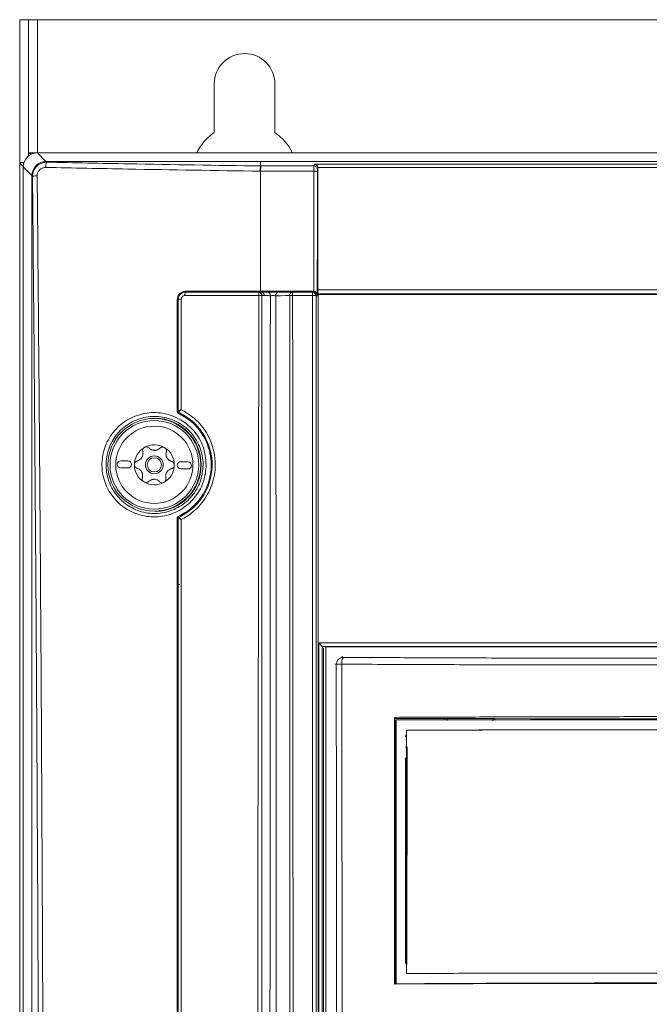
# Model space of a CAD drawing. Header units: millimetres. Extents: x 59 to 833, y 56 to 506.
# Tile 29 of 34: x 325 to 413, y 369 to 506. Entities that reach past the tile are written whole.
import ezdxf

# ---------------------------------------------------------------- set-up
doc = ezdxf.new("R2010")
doc.units = ezdxf.units.MM
doc.header["$LTSCALE"] = 2

msp = doc.modelspace()

# ---------------------------------------------------------------- linework, layer by layer
at = {"color": 7, "linetype": 'Continuous', "lineweight": 15}
for p, q in [((325.73, 506.5), (324.52, 506.5)), ((324.52, 506.5), (324.52, 486.5)), ((325.73, 487.85), (325.73, 506.5)), ((327, 506.5), (325.73, 506.5)), ((495.03, 506.5), (327, 506.5)), ((351.77, 497.5), (351.77, 490.68)), ((360.27, 490.68), (360.27, 497.5)), ((325.73, 487.85), (327, 487.85)), ((325.73, 487.4), (325.73, 487.85)), ((327, 487.85), (328.2, 486.65)), ((495.03, 487.85), (327, 487.85)), ((325.12, 486.5), (324.52, 486.5)), ((324.52, 76.5), (324.52, 486.5)), ((326.22, 484.67), (325.02, 485.87)), ((325.02, 485.87), (325.02, 256.22)), ((358.27, 486.65), (328.2, 486.65)), ((463.77, 486.65), (358.27, 486.65)), ((358.27, 486.01), (358.31, 486.01)), ((358.31, 486.01), (365.73, 486.01)), ((365.73, 486.01), (365.8, 486.25)), ((365.8, 486.25), (456.23, 486.25)), ((366.29, 485.7), (366.23, 485.51)), ((455.76, 485.79), (366.28, 485.79)), ((366.29, 485.7), (366.29, 468.64)), ((326.22, 484.67), (326.22, 256.22)), ((358.27, 485.28), (358.18, 485.28)), ((358.27, 485.28), (358.27, 468.45)), ((358.27, 485.28), (358.27, 485.28)), ((365.72, 485.28), (358.27, 485.28)), ((347.72, 468.32), (358.06, 468.33)), ((358.27, 468.45), (358.27, 468.45)), ((358.27, 468.45), (365.69, 468.45)), ((358.77, 467.85), (358.44, 467.85)), ((362.75, 467.86), (362.75, 468.34)), ((362.75, 468.34), (365.54, 468.34)), ((365.54, 467.86), (362.75, 467.86)), ((365.54, 468.34), (365.54, 467.86)), ((365.54, 307.67), (365.54, 467.86)), ((365.76, 468.31), (365.61, 468.33)), ((365.69, 468.45), (365.71, 468.45)), ((366.21, 467.81), (366.03, 467.84)), ((366.03, 467.6), (366.03, 307.65)), ((366.29, 468.64), (455.75, 468.64)), ((366.35, 468), (366.3, 468.11)), ((455.73, 468.11), (366.3, 468.11)), ((366.35, 468), (366.35, 307.15)), ((455.69, 468), (366.35, 468)), ((346.72, 451.63), (346.72, 451.62)), ((346.81, 451.49), (346.81, 451.49)), ((343.58, 450.7), (343.58, 450.64)), ((339.69, 444.71), (338.69, 444.72)), ((348.09, 444.57), (347.09, 444.59)), ((338.67, 443.72), (339.67, 443.71)), ((347.07, 443.59), (348.07, 443.57)), ((343.58, 437.65), (343.58, 437.6)), ((346.81, 436.81), (346.81, 436.81)), ((366.4, 419.21), (455.64, 419.21)), ((366.4, 307.34), (366.4, 419.21)), ((366.9, 418.68), (366.9, 307.46)), ((366.9, 418.68), (366.96, 418.53)), ((455.14, 418.68), (366.9, 418.68)), ((454.65, 418.67), (367.41, 418.66)), ((367.41, 418.66), (367.41, 308.04)), ((377.04, 408.78), (377.07, 408.63)), ((377.26, 408.41), (377.2, 408.34)), ((384.06, 408.61), (384.06, 408.62)), ((384.06, 408.42), (384.06, 408.61)), ((384.39, 408.33), (384.39, 408.62)), ((390.79, 408.61), (390.79, 408.31)), ((391.06, 408.61), (391.06, 408.6)), ((391.06, 408.61), (391.06, 408.42)), ((391.06, 408.6), (391.06, 408.42)), ((378.7, 406.98), (378.68, 372.9)), ((378.8, 404.59), (378.75, 374.17)), ((378.8, 404.59), (378.78, 404.59)), ((377.24, 371.45), (377.23, 371.45))]:
    msp.add_line(p, q, dxfattribs=at)
at = {"color": 8, "linetype": 'Continuous', "lineweight": 15}
for p, q in [((327, 506.5), (327, 487.85)), ((365.69, 468.45), (365.69, 468.32)), ((366.03, 467.84), (366.03, 467.6)), ((367.08, 418.53), (367.08, 307.85)), ((369.65, 417.29), (369.86, 417.18)), ((368.86, 416.18), (368.65, 416.29)), ((378.78, 404.59), (378.73, 374.19)), ((378.57, 403.09), (378.55, 374.55)), ((378.55, 374.55), (378.55, 374.56))]:
    msp.add_line(p, q, dxfattribs=at)
at = {"color": 7, "linetype": 'Continuous', "lineweight": 15, "flags": 128}
for points in [[(328.2, 486.65), (328.3, 486.56), (328.32, 486.54)], [(358.27, 486.01), (358.27, 486.28), (358.27, 486.65)], [(326.32, 484.57), (326.27, 484.62), (326.22, 484.67)], [(362.37, 467.85), (361.73, 467.85), (361.06, 467.84), (360.57, 467.84), (360.4, 467.84)], [(360.78, 468.32), (360.96, 468.32), (361.64, 468.33), (362.35, 468.33), (362.75, 468.34)], [(346.61, 427.38), (346.61, 427.38), (346.93, 427.37), (346.96, 427.37)], [(377.05, 371.36), (377.05, 382.57), (377.06, 393.78), (377.07, 408.63)], [(377.07, 408.63), (377.94, 408.63), (378.82, 408.62), (379.69, 408.62), (380.57, 408.62), (381.44, 408.62), (382.31, 408.62), (383.19, 408.61), (384.06, 408.61)], [(377.18, 371.45), (377.18, 382.54), (377.19, 393.8), (377.2, 408.34)], [(391.06, 408.61), (390.19, 408.61), (389.31, 408.61), (388.44, 408.61), (387.56, 408.61), (386.69, 408.61), (385.81, 408.61), (384.94, 408.62), (384.06, 408.62)], [(391.06, 408.6), (396.06, 408.59), (401.06, 408.59), (406.06, 408.58), (411.06, 408.58), (416.06, 408.59), (421.06, 408.59), (426.06, 408.6), (431.06, 408.61)]]:
    msp.add_lwpolyline(points, dxfattribs=at)
at = {"color": 7, "linetype": 'Continuous', "lineweight": 15}
for radius in [6.5, 6.21, 5.41, 1.25, 1]:
    msp.add_circle((343.38, 444.15), radius, dxfattribs=at)
for centre, radius, start, end in [((356.02, 497.5), 4.25, 0, 180), ((356.02, 484.5), 7.5, 124.5181, 153.4227), ((356.02, 484.5), 7.5, 26.5773, 55.4819), ((328.24, 484.63), 2.02, 90.9459, 179.0537), ((329.61, 485.91), 1.44, 154.1007, 184.1624), ((365.73, 485.51), 0.5, 0.5763, 89.9144), ((326.89, 482), 2.63, 88.2136, 102.527), ((365.84, 483.57), 1.71, 77.0606, 93.9231), ((348.53, 467.97), 0.884, 156.3663, 187.0947), ((347.48, 468.41), 0.264, 336.2278, 7.1168), ((359.03, 467.98), 1.03, 160.0247, 186.0947), ((358.07, 462.8), 5.07, 85.757, 90.6771), ((358, 467.89), 0.444, 355.1573, 81.7017), ((358.32, 467.89), 0.444, 354.997, 81.6787), ((359.19, 467.88), 0.446, 354.5624, 81.6146), ((360.84, 467.88), 0.449, 97.7279, 185.1677), ((362.81, 467.89), 0.448, 97.6718, 184.8787), ((362.73, 461.77), 6.1, 89.7534, 93.3895), ((365.54, 467.84), 0.5, 81.9405, 90), ((365.65, 465.46), 2.41, 80.9096, 92.8296), ((346.62, 467.72), 0.43, 266.1189, 283.475), ((347.06, 465.93), 1.44, 86.1029, 103.4708), ((346.62, 452.07), 0.462, 266.3631, 282.4576), ((346.87, 451.63), 0.148, 180.145, 244.4174), ((346.87, 451.62), 0.15, 179.9976, 244.9505), ((343.38, 444.15), 6.55, 271.7491, 88.2509), ((343.38, 444.15), 2.8, 59.0666, 119.0666), ((343.38, 444.15), 2.8, 119.0666, 179.0666), ((343.38, 444.15), 2.03, 86.5755, 91.5577), ((343.43, 447.24), 1.07, 264.317, 273.8162), ((343.38, 444.15), 2.8, 359.0666, 59.0666), ((338.68, 444.22), 0.5, 89.0666, 269.0666), ((339.68, 444.21), 0.5, 269.0666, 89.0666), ((343.38, 444.15), 2.8, 179.0666, 239.0666), ((343.38, 444.15), 2.03, 146.5755, 151.5577), ((340.73, 445.74), 1.07, 324.317, 333.8162), ((343.38, 444.15), 2.8, 299.0666, 359.0666), ((343.38, 444.15), 2.03, 26.5755, 31.5577), ((346.08, 445.65), 1.07, 204.317, 213.8162), ((347.08, 444.09), 0.5, 89.0666, 269.0666), ((348.08, 444.07), 0.5, 269.0666, 89.0666), ((343.38, 444.15), 2.03, 206.5755, 211.5577), ((340.68, 442.65), 1.07, 24.317, 33.8162), ((343.38, 444.15), 2.03, 326.5755, 331.5577), ((346.03, 442.56), 1.07, 144.317, 153.8162), ((343.38, 444.15), 2.8, 239.0666, 299.0666), ((343.38, 444.15), 2.03, 266.5755, 271.5577), ((343.33, 441.06), 1.07, 84.317, 93.8162), ((346.62, 437.17), 0.509, 266.7367, 281.3318), ((346.87, 436.67), 0.15, 115.1665, 180.0142), ((346.87, 436.67), 0.15, 115.0491, 179.9959), ((369.86, 416.18), 1, 90.1167, 179.862), ((370.95, 416.43), 1.32, 145.4334, 188.7711), ((369.5, 412.03), 4.2, 88.0703, 98.7459)]:
    msp.add_arc(centre, radius, start, end, dxfattribs=at)
at = {"color": 8, "linetype": 'Continuous', "lineweight": 15}
for centre, radius, start, end in [((365.53, 467.84), 0.5, 0.0873, 81.9229), ((346.67, 469.05), 19.05, 357.7793, 358.1882), ((378.59, 403.03), 1.57, 83.1991, 90.9469)]:
    msp.add_arc(centre, radius, start, end, dxfattribs=at)
at = {"color": 7, "linetype": 'Continuous', "lineweight": 15}
for centre, major_axis, ratio, start_param, end_param in [((327.03, 485.84), (1.43, -1.43), 0.985904, 2.363293, 3.919893), ((365.8, 485.76), (-0.313, 0.417), 0.882899, 4.182839, 5.577559), ((365.79, 485.7), (0.108, 0.496), 0.98541, 4.929948, 5.099911), ((366.3, 468.61), (-0.001, 0.5), 0.034865, 1.51405, 3.04994), ((366.4, 419.18), (0.5, -0.5), 0.028346, 0.063245, 1.599135)]:
    msp.add_ellipse(centre, major_axis=major_axis, ratio=ratio, start_param=start_param, end_param=end_param, dxfattribs=at)
at = {"color": 8, "linetype": 'Continuous', "lineweight": 15}
for centre, major_axis, ratio, start_param, end_param in [((379.07, 406.05), (0.469, 0.174), 0.998718, 2.08906, 2.78612), ((379.05, 374.55), (0.192, 0.463), 0.996284, 1.963864, 2.67035)]:
    msp.add_ellipse(centre, major_axis=major_axis, ratio=ratio, start_param=start_param, end_param=end_param, dxfattribs=at)
at = {"color": 7, "linetype": 'Continuous', "lineweight": 15}
for points, knots in [([(326.08, 487.61), (326, 487.7), (325.89, 487.84), (325.77, 487.85), (325.73, 487.85)], [0, 0, 0, 0, 0.64418, 1, 1, 1, 1]), ([(324.52, 486.5), (324.55, 486.4), (324.6, 486.21), (324.95, 486.02), (325.12, 485.92)], [0, 0, 0, 0, 0.4999585, 1, 1, 1, 1]), ([(326.32, 484.57), (326.34, 484.78), (326.38, 485.21), (326.69, 485.79), (327.16, 486.22), (327.73, 486.49), (328.13, 486.52), (328.32, 486.54)], [0, 0, 0, 0, 0.20527, 0.412124, 0.614364, 0.816361, 1, 1, 1, 1]), ([(328.18, 485.81), (328.06, 485.8), (327.82, 485.79), (327.48, 485.63), (327.19, 485.36), (327, 485.02), (326.98, 484.76), (326.97, 484.63)], [0, 0, 0, 0, 0.186463, 0.389136, 0.590128, 0.795206, 1, 1, 1, 1]), ([(358.18, 485.28), (351.99, 485.37), (341.96, 485.52), (332, 485.73), (328.18, 485.81)], [0, 0, 0, 0, 0.616332, 1, 1, 1, 1]), ([(328.32, 486.54), (332.13, 486.46), (342.08, 486.25), (352.09, 486.1), (358.27, 486.01)], [0, 0, 0, 0, 0.383669, 1, 1, 1, 1]), ([(358.18, 485.28), (358.18, 485.37), (358.19, 485.55), (358.21, 485.78), (358.24, 485.95), (358.26, 485.99), (358.27, 486.01)], [0, 0, 0, 0, 0.250001, 0.499997, 0.749982, 1, 1, 1, 1]), ([(358.27, 485.28), (358.27, 485.37), (358.27, 485.55), (358.28, 485.77), (358.3, 485.94), (358.31, 486), (358.31, 486.01), (358.31, 486.01)], [0, 0, 0, 0, 0.245761, 0.491508, 0.737539, 0.984706, 1, 1, 1, 1]), ([(365.72, 485.28), (365.72, 485.28), (365.72, 485.29), (365.72, 485.39), (365.72, 485.57), (365.73, 485.78), (365.73, 485.95), (365.73, 485.99), (365.73, 486.01)], [0, 0, 0, 0, 0.015163, 0.029723, 0.261412, 0.507589, 0.753824, 1, 1, 1, 1]), ([(366.22, 485.24), (366.22, 485.24), (366.22, 485.28), (366.22, 485.35), (366.23, 485.43), (366.23, 485.49), (366.23, 485.51), (366.23, 485.51)], [0, 0, 0, 0, 0.015135, 0.261202, 0.507405, 0.753743, 1, 1, 1, 1]), ([(327.28, 270.44), (327.28, 285.65), (327.28, 316.06), (327.15, 362.87), (326.91, 410.87), (326.62, 451.84), (326.39, 476.39), (326.32, 484.57)], [0, 0, 0, 0, 0.212839, 0.425609, 0.655367, 0.885125, 1, 1, 1, 1]), ([(326.97, 484.63), (327.04, 476.44), (327.27, 451.89), (327.56, 410.91), (327.79, 362.9), (327.92, 316.07), (327.92, 285.65), (327.92, 270.44)], [0, 0, 0, 0, 0.114875, 0.344633, 0.574391, 0.787161, 1, 1, 1, 1]), ([(365.71, 468.45), (365.71, 469.64), (365.71, 472.51), (365.72, 477.89), (365.72, 482.31), (365.72, 485.05), (365.72, 485.28)], [0, 0, 0, 0, 0.2117063, 0.5107648, 0.9593527, 1, 1, 1, 1]), ([(366.22, 485.24), (366.22, 485.01), (366.22, 482.27), (366.22, 477.85), (366.21, 472.27), (366.21, 469.2), (366.21, 467.81)], [0, 0, 0, 0, 0.039239, 0.472276, 0.760967, 1, 1, 1, 1]), ([(346.59, 467.3), (346.6, 467.42), (346.63, 467.68), (346.82, 468.02), (347.11, 468.28), (347.43, 468.42), (347.65, 468.44), (347.74, 468.45)], [0, 0, 0, 0, 0.2120211, 0.4240467, 0.6356574, 0.8482423, 1, 1, 1, 1]), ([(346.72, 467.32), (346.73, 467.44), (346.75, 467.66), (346.92, 467.96), (347.17, 468.18), (347.45, 468.31), (347.64, 468.32), (347.72, 468.32)], [0, 0, 0, 0, 0.212347, 0.424891, 0.636758, 0.849026, 1, 1, 1, 1]), ([(347.65, 467.86), (347.61, 467.86), (347.52, 467.85), (347.38, 467.79), (347.25, 467.68), (347.17, 467.53), (347.16, 467.42), (347.15, 467.36)], [0, 0, 0, 0, 0.15163, 0.364296, 0.575988, 0.788027, 1, 1, 1, 1]), ([(358.01, 467.87), (357.68, 467.87), (356.02, 467.87), (352.57, 467.86), (349.45, 467.86), (347.65, 467.86)], [0, 0, 0, 0, 0.0958477, 0.4792378, 1, 1, 1, 1]), ([(347.74, 468.45), (347.84, 468.45), (348.34, 468.45), (350.42, 468.45), (353.83, 468.45), (356.84, 468.45), (358.27, 468.45)], [0, 0, 0, 0, 0.028276, 0.141382, 0.593809, 1, 1, 1, 1]), ([(369.98, 255.07), (368.48, 257.27), (365.49, 261.67), (362.14, 267.17), (359.62, 271.43), (358.29, 275.33), (357.59, 280.08), (357.36, 285.55), (357.53, 291.05), (357.85, 296.56), (358.27, 318.06), (357.76, 355.53), (357.96, 410.82), (357.99, 448.23), (358.01, 467.87)], [0, 0, 0, 0, 0.036896, 0.073835, 0.089676, 0.105474, 0.130667, 0.155947, 0.181438, 0.20701, 0.232449, 0.479726, 0.727003, 1, 1, 1, 1]), ([(358.06, 468.33), (358.09, 468.33), (358.2, 468.33), (358.31, 468.33), (358.39, 468.33)], [0, 0, 0, 0, 0.261999, 1, 1, 1, 1]), ([(358.27, 468.45), (358.27, 468.44), (358.27, 468.4), (358.27, 468.36), (358.26, 468.34), (358.26, 468.33), (358.26, 468.33)], [0, 0, 0, 0, 0.321627, 0.64336, 0.965422, 1, 1, 1, 1]), ([(358.39, 468.33), (358.6, 468.33), (358.89, 468.33), (359.17, 468.32), (359.25, 468.32)], [0, 0, 0, 0, 0.734395, 1, 1, 1, 1]), ([(358.44, 467.85), (358.44, 448.22), (358.43, 410.8), (358.42, 355.52), (358.44, 312.22), (358.43, 286.73), (358.43, 279.06), (358.43, 279.06)], [0, 0, 0, 0, 0.3123641, 0.5952936, 0.8782243, 0.9999997, 1, 1, 1, 1]), ([(359.63, 467.84), (359.41, 467.84), (359.12, 467.85), (358.84, 467.85), (358.77, 467.85)], [0, 0, 0, 0, 0.756559, 1, 1, 1, 1]), ([(360.78, 468.32), (360.77, 468.32), (360.68, 468.32), (360.49, 468.32), (360.16, 468.32), (359.82, 468.32), (359.5, 468.32), (359.33, 468.32), (359.25, 468.32)], [0, 0, 0, 0, 0.033709, 0.226955, 0.420126, 0.613348, 0.806669, 1, 1, 1, 1]), ([(410.98, 255.61), (405.88, 255.6), (397.18, 255.58), (387.68, 255.69), (382.49, 255.6), (379.64, 255.83), (376.51, 257.09), (373.41, 259.94), (370.89, 263.76), (368.31, 268.01), (366.03, 271.88), (363.82, 275.21), (362.03, 278.2), (360.64, 281.44), (359.9, 284.92), (359.6, 288.49), (359.37, 306), (359.57, 337.44), (359.59, 396.03), (359.62, 439.49), (359.63, 467.84)], [0, 0, 0, 0, 0.061132, 0.104201, 0.113809, 0.123362, 0.138294, 0.153202, 0.173045, 0.192953, 0.212862, 0.226844, 0.240817, 0.254683, 0.268905, 0.283218, 0.297533, 0.478788, 0.660045, 1, 1, 1, 1]), ([(360.4, 467.84), (360.39, 467.84), (360.35, 467.84), (360.25, 467.84), (360.09, 467.85), (359.92, 467.85), (359.75, 467.84), (359.67, 467.84), (359.63, 467.84)], [0, 0, 0, 0, 0.0337427, 0.2271033, 0.4202219, 0.6133314, 0.8065925, 1, 1, 1, 1]), ([(360.4, 467.84), (360.42, 439.49), (360.47, 396.03), (360.41, 336.18), (360.15, 304.69), (360.15, 288.29), (360.15, 288.29)], [0, 0, 0, 0, 0.473742, 0.726343, 1, 1, 1, 1, 1]), ([(362.38, 307.66), (362.38, 307.99), (362.38, 309.66), (362.38, 316.65), (362.38, 344.6), (362.37, 396.34), (362.37, 442.74), (362.37, 467.85)], [0, 0, 0, 0, 0.006233, 0.031164, 0.130887, 0.529782, 1, 1, 1, 1]), ([(362.75, 467.86), (362.76, 458.53), (362.78, 431.91), (362.8, 393.77), (362.82, 349.71), (362.83, 322.93), (362.83, 307.68)], [0, 0, 0, 0, 0.174814, 0.49852, 0.714325, 1, 1, 1, 1]), ([(365.71, 468.45), (365.75, 468.45), (365.8, 468.44), (365.89, 468.41), (365.99, 468.35), (366.12, 468.2), (366.19, 468.01), (366.21, 467.87), (366.21, 467.81), (366.21, 467.81)], [0, 0, 0, 0, 0.121038, 0.13968, 0.283466, 0.495036, 0.789284, 0.994896, 1, 1, 1, 1]), ([(462.41, 467.84), (462.41, 453.99), (462.41, 425.22), (462.45, 381.51), (462.46, 336.73), (462.67, 305.69), (462.44, 288.4), (462.12, 284.87), (461.4, 281.44), (460.02, 278.23), (458.25, 275.27), (456.06, 271.96), (453.78, 268.11), (451.2, 263.87), (448.7, 260.04), (445.64, 257.16), (442.56, 255.88), (439.79, 255.61), (434.53, 255.68), (424.93, 255.59), (416.09, 255.6), (410.98, 255.61)], [0, 0, 0, 0, 0.166079, 0.344991, 0.523901, 0.70281, 0.716952, 0.731094, 0.745147, 0.758851, 0.772659, 0.786476, 0.806359, 0.82624, 0.846067, 0.86097, 0.875896, 0.884989, 0.894134, 0.938897, 1, 1, 1, 1]), ([(346.59, 451.61), (346.59, 452.65), (346.59, 457.88), (346.59, 463.11), (346.59, 467.3)], [0, 0, 0, 0, 0.198545, 1, 1, 1, 1]), ([(346.72, 451.63), (346.72, 452.67), (346.72, 457.9), (346.72, 463.13), (346.72, 467.32)], [0, 0, 0, 0, 0.199227, 1, 1, 1, 1]), ([(347.15, 467.36), (347.15, 463.17), (347.15, 458.01), (347.15, 452.85), (347.15, 451.87)], [0, 0, 0, 0, 0.811931, 1, 1, 1, 1]), ([(350.65, 444.15), (350.58, 443.39), (350.43, 441.82), (349.26, 439.66), (347.44, 437.95), (345.12, 436.93), (342.6, 436.75), (340.16, 437.43), (338.11, 438.87), (336.65, 440.89), (336.04, 442.97), (336.01, 445.09), (336.54, 447.18), (337.92, 449.26), (339.93, 450.78), (342.34, 451.54), (344.86, 451.45), (347.21, 450.53), (349.08, 448.89), (350.39, 446.7), (350.56, 445.01), (350.65, 444.15)], [0, 0, 0, 0, 0.049505, 0.102438, 0.155958, 0.210209, 0.264974, 0.319742, 0.37398, 0.427604, 0.481241, 0.513095, 0.565809, 0.619073, 0.673034, 0.727525, 0.782181, 0.836615, 0.890555, 0.943912, 1, 1, 1, 1]), ([(350.22, 444.12), (350.21, 444.17), (350.21, 444.97), (349.91, 446.53), (348.76, 448.54), (347.01, 450.06), (344.83, 450.92), (342.48, 451), (340.24, 450.29), (338.37, 448.88), (337.08, 446.94), (336.59, 445), (336.62, 443.02), (337.19, 441.09), (338.55, 439.2), (340.46, 437.86), (342.72, 437.23), (345.07, 437.4), (347.23, 438.34), (348.92, 439.93), (350.01, 441.95), (350.15, 443.41), (350.22, 444.12)], [0, 0, 0, 0, 0.0032492, 0.0561535, 0.109544, 0.1635213, 0.2179826, 0.2726423, 0.3271068, 0.3810145, 0.4342128, 0.4868719, 0.5187069, 0.572338, 0.6259897, 0.6802709, 0.7350766, 0.7898548, 0.8440931, 0.897588, 0.9504999, 1, 1, 1, 1]), ([(346.59, 451.61), (346.59, 451.6), (346.59, 451.56), (346.62, 451.48), (346.68, 451.39), (346.74, 451.36), (346.76, 451.34)], [0, 0, 0, 0, 0.09734, 0.397126, 0.698616, 1, 1, 1, 1]), ([(346.72, 451.63), (346.73, 451.63), (346.73, 451.65), (346.81, 451.7), (346.91, 451.76), (347.01, 451.81), (347.08, 451.84), (347.1, 451.85), (347.13, 451.87), (347.15, 451.87), (347.15, 451.87), (347.15, 451.87)], [0, 0, 0, 0, 0.20594, 0.406955, 0.620956, 0.851467, 0.864288, 0.94218, 0.975186, 0.993777, 1, 1, 1, 1]), ([(346.77, 436.94), (347.08, 437.1), (348.17, 437.67), (349.76, 439.14), (351.05, 441.49), (351.44, 443.84), (351.19, 446.19), (350.27, 448.43), (348.64, 450.3), (347.31, 451.04), (346.76, 451.34)], [0, 0, 0, 0, 0.059153, 0.205468, 0.352114, 0.49875, 0.593937, 0.744556, 0.89607, 1, 1, 1, 1]), ([(347.15, 451.87), (347.15, 451.87), (347.15, 451.87), (347.14, 451.86), (347.11, 451.84), (347.09, 451.82), (347.03, 451.77), (346.95, 451.69), (346.87, 451.6), (346.81, 451.53), (346.81, 451.5), (346.81, 451.49)], [0, 0, 0, 0, 0.006219, 0.024666, 0.057574, 0.135775, 0.146941, 0.379084, 0.593003, 0.793985, 1, 1, 1, 1]), ([(346.81, 436.81), (347.12, 436.97), (348.22, 437.54), (349.84, 439.02), (351.17, 441.42), (351.57, 443.81), (351.32, 446.21), (350.4, 448.49), (348.74, 450.41), (347.37, 451.17), (346.81, 451.49)], [0, 0, 0, 0, 0.057126, 0.203444, 0.35005, 0.496653, 0.591793, 0.742384, 0.893936, 1, 1, 1, 1]), ([(347.15, 451.87), (347.68, 451.57), (349.05, 450.77), (350.77, 448.79), (351.75, 446.37), (352.02, 443.82), (351.58, 441.28), (350.17, 438.73), (348.51, 437.22), (347.41, 436.62), (347.15, 436.48)], [0, 0, 0, 0, 0.096677, 0.251722, 0.405813, 0.503192, 0.65329, 0.803439, 0.953303, 1, 1, 1, 1]), ([(341.76, 446), (341.78, 445.88), (341.81, 445.66), (341.75, 445.41), (341.69, 445.29), (341.68, 445.27)], [0, 0, 0, 0, 0.471274, 0.910045, 1, 1, 1, 1]), ([(342.02, 446.6), (342.01, 446.59), (341.95, 446.56), (341.86, 446.47), (341.77, 446.32), (341.73, 446.15), (341.75, 446.05), (341.76, 446)], [0, 0, 0, 0, 0.03751, 0.28266, 0.528344, 0.77891, 1, 1, 1, 1]), ([(342.66, 446.5), (342.61, 446.54), (342.52, 446.62), (342.34, 446.67), (342.17, 446.66), (342.06, 446.62), (342.02, 446.6)], [0, 0, 0, 0, 0.264873, 0.530051, 0.787622, 1, 1, 1, 1]), ([(343.32, 446.18), (343.21, 446.2), (342.99, 446.24), (342.78, 446.39), (342.68, 446.48), (342.66, 446.5)], [0, 0, 0, 0, 0.446527, 0.891943, 1, 1, 1, 1]), ([(344.17, 446.47), (344.08, 446.4), (343.91, 446.26), (343.66, 446.19), (343.52, 446.18), (343.5, 446.17)], [0, 0, 0, 0, 0.471262, 0.910034, 1, 1, 1, 1]), ([(344.82, 446.55), (344.81, 446.55), (344.75, 446.59), (344.63, 446.63), (344.46, 446.63), (344.29, 446.58), (344.21, 446.51), (344.17, 446.47)], [0, 0, 0, 0, 0.037509, 0.282658, 0.528345, 0.778917, 1, 1, 1, 1]), ([(345.06, 445.94), (345.07, 446), (345.09, 446.12), (345.04, 446.31), (344.95, 446.45), (344.86, 446.52), (344.82, 446.55)], [0, 0, 0, 0, 0.2648915, 0.5300439, 0.7876281, 1, 1, 1, 1]), ([(345.11, 445.21), (345.07, 445.32), (345, 445.53), (345.01, 445.79), (345.05, 445.92), (345.06, 445.94)], [0, 0, 0, 0, 0.446528, 0.891913, 1, 1, 1, 1]), ([(340.98, 444.7), (340.93, 444.68), (340.81, 444.64), (340.68, 444.51), (340.59, 444.35), (340.58, 444.24), (340.58, 444.19)], [0, 0, 0, 0, 0.264882, 0.530088, 0.787673, 1, 1, 1, 1]), ([(340.58, 444.19), (340.58, 444.18), (340.58, 444.12), (340.6, 443.99), (340.69, 443.84), (340.82, 443.73), (340.92, 443.69), (340.97, 443.67)], [0, 0, 0, 0, 0.037541, 0.282665, 0.528348, 0.778933, 1, 1, 1, 1]), ([(341.59, 445.11), (341.52, 445.03), (341.37, 444.86), (341.14, 444.74), (341.01, 444.71), (340.98, 444.7)], [0, 0, 0, 0, 0.446542, 0.891942, 1, 1, 1, 1]), ([(345.79, 444.62), (345.68, 444.67), (345.47, 444.75), (345.28, 444.93), (345.21, 445.04), (345.19, 445.06)], [0, 0, 0, 0, 0.471288, 0.910055, 1, 1, 1, 1]), ([(345.77, 443.59), (345.83, 443.61), (345.94, 443.65), (346.08, 443.79), (346.16, 443.94), (346.17, 444.05), (346.18, 444.1)], [0, 0, 0, 0, 0.2648714, 0.5300657, 0.7876407, 1, 1, 1, 1]), ([(346.18, 444.1), (346.18, 444.11), (346.18, 444.18), (346.15, 444.3), (346.06, 444.45), (345.94, 444.57), (345.84, 444.61), (345.79, 444.62)], [0, 0, 0, 0, 0.037501, 0.282635, 0.528328, 0.778924, 1, 1, 1, 1]), ([(340.97, 443.67), (341.08, 443.63), (341.28, 443.55), (341.47, 443.37), (341.55, 443.26), (341.56, 443.24)], [0, 0, 0, 0, 0.471288, 0.910055, 1, 1, 1, 1]), ([(341.65, 443.09), (341.68, 442.98), (341.76, 442.76), (341.74, 442.51), (341.71, 442.38), (341.7, 442.35)], [0, 0, 0, 0, 0.446544, 0.8919455, 1, 1, 1, 1]), ([(345, 442.3), (344.98, 442.41), (344.94, 442.63), (345.01, 442.89), (345.06, 443.01), (345.07, 443.03)], [0, 0, 0, 0, 0.471274, 0.910045, 1, 1, 1, 1]), ([(345.16, 443.18), (345.24, 443.27), (345.39, 443.44), (345.62, 443.55), (345.75, 443.59), (345.77, 443.59)], [0, 0, 0, 0, 0.446542, 0.891942, 1, 1, 1, 1]), ([(341.7, 442.35), (341.69, 442.29), (341.67, 442.17), (341.71, 441.99), (341.81, 441.84), (341.9, 441.78), (341.94, 441.75)], [0, 0, 0, 0, 0.2648808, 0.5300628, 0.7876366, 1, 1, 1, 1]), ([(341.94, 441.75), (341.95, 441.74), (342, 441.71), (342.12, 441.67), (342.3, 441.67), (342.46, 441.72), (342.55, 441.79), (342.58, 441.82)], [0, 0, 0, 0, 0.037509, 0.282658, 0.528345, 0.778917, 1, 1, 1, 1]), ([(342.58, 441.82), (342.68, 441.89), (342.85, 442.04), (343.1, 442.11), (343.23, 442.12), (343.26, 442.12)], [0, 0, 0, 0, 0.471262, 0.910034, 1, 1, 1, 1]), ([(343.43, 442.12), (343.55, 442.1), (343.77, 442.05), (343.98, 441.91), (344.08, 441.82), (344.1, 441.8)], [0, 0, 0, 0, 0.446525, 0.891918, 1, 1, 1, 1]), ([(344.1, 441.8), (344.14, 441.76), (344.23, 441.68), (344.41, 441.63), (344.59, 441.63), (344.69, 441.68), (344.74, 441.7)], [0, 0, 0, 0, 0.264873, 0.530051, 0.787622, 1, 1, 1, 1]), ([(344.74, 441.7), (344.75, 441.7), (344.8, 441.74), (344.9, 441.82), (344.99, 441.97), (345.02, 442.14), (345, 442.25), (345, 442.3)], [0, 0, 0, 0, 0.03751, 0.28266, 0.528344, 0.778951, 1, 1, 1, 1]), ([(346.77, 436.94), (346.75, 436.93), (346.71, 436.91), (346.65, 436.85), (346.6, 436.76), (346.6, 436.7), (346.59, 436.66)], [0, 0, 0, 0, 0.118273, 0.411953, 0.705932, 1, 1, 1, 1]), ([(346.59, 324.47), (346.59, 328.67), (346.59, 349.67), (346.59, 379.06), (346.59, 412.25), (346.59, 428.65), (346.59, 436.66)], [0, 0, 0, 0, 0.112217, 0.561105, 0.785541, 1, 1, 1, 1]), ([(346.72, 324.47), (346.72, 328.67), (346.72, 333.24), (346.72, 354.24), (346.72, 379.43), (346.72, 412.26), (346.72, 428.66), (346.72, 436.67)], [0, 0, 0, 0, 0.112217, 0.122138, 0.561105, 0.785542, 1, 1, 1, 1]), ([(347.15, 436.48), (347.15, 436.49), (347.14, 436.49), (347.13, 436.49), (347.1, 436.51), (347.07, 436.52), (347.01, 436.55), (346.91, 436.59), (346.8, 436.64), (346.73, 436.67), (346.73, 436.67), (346.72, 436.67)], [0, 0, 0, 0, 0.006192, 0.02474, 0.05794, 0.136609, 0.148177, 0.380469, 0.594227, 0.794608, 1, 1, 1, 1]), ([(346.81, 436.81), (346.81, 436.8), (346.81, 436.79), (346.87, 436.74), (346.95, 436.66), (347.03, 436.59), (347.09, 436.54), (347.11, 436.52), (347.14, 436.5), (347.15, 436.49), (347.15, 436.49), (347.15, 436.48)], [0, 0, 0, 0, 0.205503, 0.405869, 0.619527, 0.853532, 0.863303, 0.942309, 0.975399, 0.993802, 1, 1, 1, 1]), ([(347.15, 436.48), (347.15, 428.54), (347.15, 412.21), (347.15, 379.08), (347.15, 349.68), (347.15, 328.68), (347.15, 324.48)], [0, 0, 0, 0, 0.2129178, 0.4377942, 0.8875626, 1, 1, 1, 1]), ([(369.86, 417.18), (373.09, 417.16), (379.54, 417.13), (389.38, 417.09), (399.31, 417.07), (409.57, 417.06), (420.1, 417.07), (430.87, 417.09), (441.59, 417.13), (448.64, 417.16), (452.18, 417.18)], [0, 0, 0, 0, 0.119179, 0.238359, 0.358878, 0.479397, 0.609334, 0.739699, 0.869635, 1, 1, 1, 1]), ([(368.87, 308.41), (368.88, 315.61), (368.9, 337.18), (368.9, 373.12), (368.88, 401.83), (368.86, 416.18)], [0, 0, 0, 0, 0.200379, 0.600189, 1, 1, 1, 1]), ([(369.64, 416.23), (369.66, 401.87), (369.68, 373.15), (369.68, 337.29), (369.66, 315.81), (369.65, 308.71)], [0, 0, 0, 0, 0.400889, 0.801781, 1, 1, 1, 1]), ([(452.39, 416.23), (448.85, 416.21), (441.76, 416.17), (430.99, 416.14), (420.16, 416.12), (410.12, 416.11), (400.92, 416.12), (391.49, 416.14), (381.03, 416.17), (373.44, 416.21), (369.64, 416.23)], [0, 0, 0, 0, 0.1301512, 0.2603024, 0.3904536, 0.5206049, 0.621033, 0.721461, 0.8607305, 1, 1, 1, 1]), ([(377.02, 371.45), (377.03, 375.19), (377.03, 382.66), (377.04, 395.1), (377.04, 403.81), (377.04, 408.78)], [0, 0, 0, 0, 0.300295, 0.600591, 1, 1, 1, 1]), ([(377.04, 408.78), (380.57, 408.79), (387.64, 408.83), (398.64, 408.86), (409.99, 408.88), (421.68, 408.87), (433.43, 408.85), (441.21, 408.81), (445.11, 408.79)], [0, 0, 0, 0, 0.156743, 0.31399, 0.483856, 0.654363, 0.826846, 1, 1, 1, 1]), ([(377.26, 408.41), (377.25, 404.66), (377.25, 397.15), (377.24, 384.83), (377.24, 376.26), (377.24, 371.45)], [0, 0, 0, 0, 0.304836, 0.609671, 1, 1, 1, 1]), ([(444.95, 408.43), (441.42, 408.43), (434.35, 408.43), (423.38, 408.43), (412.09, 408.43), (400.49, 408.43), (388.84, 408.42), (381.12, 408.41), (377.26, 408.41)], [0, 0, 0, 0, 0.157692, 0.31589, 0.485311, 0.655362, 0.827352, 1, 1, 1, 1]), ([(443.5, 406.99), (439.97, 407), (432.89, 407.02), (422.15, 407.04), (411.34, 407.04), (400.46, 407.03), (389.55, 407.01), (382.32, 406.99), (378.7, 406.98)], [0, 0, 0, 0, 0.164785, 0.3301, 0.496195, 0.662832, 0.831134, 1, 1, 1, 1]), ([(378.7, 406.97), (382.23, 406.98), (389.31, 407.01), (400.05, 407.03), (410.86, 407.04), (421.74, 407.03), (432.65, 407.02), (439.88, 407), (443.5, 406.99)], [0, 0, 0, 0, 0.164697, 0.329924, 0.496061, 0.66274, 0.831088, 1, 1, 1, 1]), ([(378.68, 372.9), (382.21, 372.91), (389.29, 372.94), (400.04, 372.96), (410.85, 372.97), (421.72, 372.96), (432.63, 372.95), (439.86, 372.93), (443.49, 372.92)], [0, 0, 0, 0, 0.164785, 0.3301, 0.496194, 0.662831, 0.831133, 1, 1, 1, 1]), ([(445.09, 371.47), (441.56, 371.47), (434.49, 371.48), (423.49, 371.49), (412.15, 371.5), (400.45, 371.49), (388.7, 371.48), (380.92, 371.46), (377.02, 371.45)], [0, 0, 0, 0, 0.156741, 0.313985, 0.48385, 0.654357, 0.826842, 1, 1, 1, 1]), ([(377.24, 371.45), (380.77, 371.48), (387.84, 371.52), (398.81, 371.56), (410.1, 371.58), (421.7, 371.57), (433.34, 371.54), (441.06, 371.49), (444.93, 371.47)], [0, 0, 0, 0, 0.157696, 0.315898, 0.485319, 0.655368, 0.827355, 1, 1, 1, 1])]:
    msp.add_open_spline(points, degree=3, knots=knots, dxfattribs=at)
at = {"color": 8, "linetype": 'Continuous', "lineweight": 15}
msp.add_open_spline([(366.21, 467.81), (366.21, 467.81), (366.21, 467.86), (366.19, 467.97), (366.11, 468.11), (365.98, 468.23), (365.88, 468.28), (365.81, 468.3), (365.78, 468.3), (365.76, 468.31)], degree=3, knots=[0, 0, 0, 0, 0.005386, 0.222889, 0.534102, 0.757882, 0.909941, 0.92966, 1, 1, 1, 1], dxfattribs=at)

doc.saveas('drawing.dxf')
